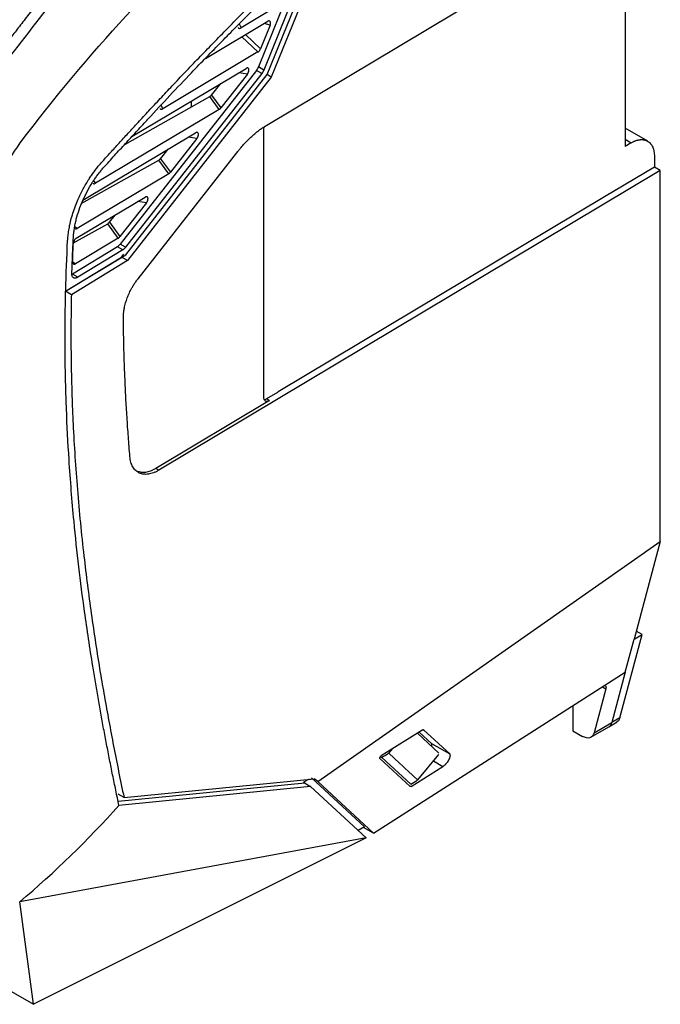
# Model space of a CAD drawing. Extents: x 86 to 639, y 68 to 658.
# Tile 17 of 66: x 562 to 639, y 68 to 185. Entities that reach past the tile are written whole.
import ezdxf

# ---------------------------------------------------------------- set-up
doc = ezdxf.new("R2010")
doc.units = 0
doc.layers.get('0').update_dxf_attribs({"linetype": 'CONTINUOUS'})

msp = doc.modelspace()

# ---------------------------------------------------------------- linework, layer by layer
at = {"color": 7, "linetype": 'CONTINUOUS'}
for p, q in [((591.69, 172.48), (635.14, 198.45)), ((634.43, 198.03), (634.43, 169.94)), ((595.17, 190.5), (590.69, 179.41)), ((591.74, 178.51), (596.89, 191.27)), ((597.47, 191.19), (592.23, 178.2)), ((595.83, 190.17), (591.34, 179.04)), ((592.81, 186.58), (588.62, 184.07)), ((584.39, 180.43), (591.8, 184.86)), ((592.09, 184.41), (590.94, 181.58)), ((590.64, 181.2), (579.3, 174.41)), ((590.45, 179), (574.22, 158.28)), ((591.1, 178.62), (574.86, 157.9)), ((575.61, 171.1), (589.22, 179.24)), ((589.38, 178.57), (586.21, 174.53)), ((591.1, 178.62), (590.45, 179)), ((591.34, 179.04), (590.69, 179.41)), ((574.89, 157.01), (591.74, 178.51)), ((592.23, 178.2), (575.08, 156.31)), ((585.1, 176.05), (586.23, 177.45)), ((592.23, 178.2), (591.73, 178.5)), ((574.76, 170.18), (584.9, 175.88)), ((582.71, 174.65), (582.71, 175.35)), ((586.02, 174.35), (584.9, 175.88)), ((585.1, 176.05), (586.21, 174.53)), ((586.02, 174.35), (571.26, 165.53)), ((569.76, 163.53), (583.21, 171.56)), ((591.33, 140.01), (591.33, 171.86)), ((637.13, 170.55), (634.43, 172.1)), ((583.36, 170.89), (580.2, 166.85)), ((635.15, 170.36), (634.43, 169.94)), ((576.34, 154.14), (588.22, 169.31)), ((579.01, 168.47), (579.92, 169.6)), ((569.58, 163.11), (578.82, 168.3)), ((580, 166.67), (578.82, 168.3)), ((579.01, 168.47), (580.2, 166.85)), ((637.9, 168.74), (637.9, 167.45)), ((638.61, 167.05), (578.83, 131.31)), ((637.9, 167.45), (631.96, 163.9)), ((638.61, 167.05), (637.9, 167.45)), ((638.61, 122.79), (638.61, 167.05)), ((580, 166.67), (569.1, 160.15)), ((568.98, 158.97), (577.19, 163.88)), ((631.96, 163.9), (593.06, 140.65)), ((577.34, 163.21), (574.18, 159.17)), ((572.93, 160.89), (573.62, 161.75)), ((568.64, 158.42), (572.73, 160.71)), ((573.98, 158.99), (572.73, 160.71)), ((572.93, 160.89), (574.18, 159.17)), ((573.98, 158.99), (568.89, 155.94)), ((573.88, 157.97), (568.52, 154.71)), ((574.52, 157.59), (569.15, 154.32)), ((574.52, 157.59), (573.88, 157.97)), ((574.86, 157.9), (574.22, 158.28)), ((567.68, 152.65), (574.37, 156.72)), ((567.71, 152.65), (574.89, 157.01)), ((575.08, 156.31), (568.39, 152.24)), ((574.37, 156.72), (574.65, 157.08)), ((575.08, 156.31), (574.37, 156.72)), ((569.15, 154.32), (568.52, 154.71)), ((567.72, 152.72), (567.71, 152.65)), ((568.39, 152.24), (567.68, 152.65)), ((591.51, 139.76), (591.67, 139.81)), ((592.95, 140.58), (591.67, 139.81)), ((592.03, 139.61), (591.67, 139.81)), ((592.95, 140.58), (593.06, 140.65)), ((592.03, 139.61), (578.47, 131.51)), ((578.83, 131.31), (578.47, 131.51)), ((597.77, 94.17), (638.61, 122.79)), ((638.61, 122.79), (635.49, 111.15)), ((633.8, 101.79), (636.46, 111.72)), ((635.49, 111.15), (636.46, 111.72)), ((636.46, 111.72), (635.75, 112.13)), ((634.44, 107.23), (635.49, 111.15)), ((604.42, 88.01), (634.44, 107.23)), ((634.44, 107.23), (632.83, 101.2)), ((632.12, 105.25), (630.71, 99.98)), ((628.18, 103.22), (628.18, 100.23)), ((630.71, 99.98), (632.83, 101.2)), ((632.47, 100.69), (633.45, 101.28)), ((633.8, 101.79), (632.83, 101.2)), ((610.29, 100.34), (605.34, 97.24)), ((612.22, 97.57), (609.65, 99.94)), ((611.32, 98.73), (609.86, 100.08)), ((613.52, 97.46), (610.38, 100.36)), ((628.18, 100.23), (629.34, 99.56)), ((630.34, 99.46), (632.46, 100.68)), ((611.32, 98.73), (613.52, 97.46)), ((606.25, 97.55), (606.72, 98.11)), ((608.8, 93.59), (605.17, 96.94)), ((605.28, 97.11), (605.42, 97.03)), ((608.86, 93.85), (605.42, 97.03)), ((612.18, 97.38), (609.68, 94.36)), ((608.89, 93.6), (612.68, 95.98)), ((518.08, 94.05), (563.89, 67.6)), ((596.22, 93.99), (573.97, 91.79)), ((574.67, 92.26), (597.35, 94.51)), ((596.75, 94.45), (596.08, 94.09)), ((596.22, 93.99), (596.08, 94.09)), ((596.17, 94.01), (596.92, 93.58)), ((603.33, 88.77), (597.04, 94.6)), ((597.77, 94.17), (597.35, 94.51)), ((597.77, 94.17), (604.42, 88.01)), ((596.92, 93.58), (574.07, 91.32)), ((596.92, 93.58), (603.54, 87.45)), ((574.67, 92.26), (573.96, 92.67)), ((603.33, 88.77), (602.58, 88.34)), ((604.42, 88.01), (603.22, 88.71)), ((603.54, 87.45), (562.23, 79.82)), ((603.54, 87.45), (563.89, 67.6)), ((563.89, 67.6), (562.23, 79.82))]:
    msp.add_line(p, q, dxfattribs=at)
at = {"color": 8, "linetype": 'CONTINUOUS'}
for p, q in [((588.4, 184.55), (588.62, 184.07)), ((592.09, 184.41), (591.37, 184.61)), ((589.15, 183.28), (590.94, 181.58)), ((590.64, 181.2), (588.72, 183.02)), ((589.38, 178.57), (588.35, 178.72)), ((579.07, 174.84), (579.3, 174.41)), ((583.36, 170.89), (582.33, 171.04)), ((634.43, 170.78), (635.15, 170.36)), ((571.04, 165.82), (571.26, 165.53)), ((577.34, 163.21), (576.32, 163.36)), ((568.76, 160.43), (569.1, 160.15)), ((568.54, 156.21), (568.89, 155.94)), ((631.71, 105.48), (632.12, 105.25)), ((610.38, 100.36), (610.38, 100.36)), ((611.55, 96.63), (612.68, 95.98))]:
    msp.add_line(p, q, dxfattribs=at)
at = {"color": 7, "linetype": 'CONTINUOUS', "flags": 128}
msp.add_lwpolyline([(606.25, 97.55), (607.53, 96.36), (607.88, 96.03), (607.98, 95.94), (608.03, 95.89), (608.21, 95.72), (608.55, 95.41), (609.68, 94.36)], dxfattribs=at)
at = {"color": 8, "linetype": 'CONTINUOUS'}
msp.add_arc((632.04, 101.37), 0.806, 301.6346, 348.1566, dxfattribs=at)
at = {"color": 7, "linetype": 'CONTINUOUS'}
for points, knots in [([(586.28, 209.34), (584.97, 208.14), (583.68, 206.9), (580.62, 203.87), (575.85, 198.91), (566.55, 188.04), (559.31, 178.39), (553.89, 170.85), (552.86, 169.41), (551.84, 167.96)], [0.006079, 0.006079, 0.006079, 0.006079, 0.579526, 0.579526, 1.370109, 2.734139, 4.938381, 4.938381, 5.45612, 5.45612, 5.45612, 5.45612]), ([(562.3, 170.34), (562.3, 170.34), (562.3, 170.34), (566.32, 175.71), (573.18, 183.86), (581.97, 192.95), (586.38, 197.23), (588, 198.78)], [0.523791, 0.523791, 0.523791, 0.523791, 0.523817, 0.523817, 2.72806, 4.09209, 4.882655, 4.882655, 4.882655, 4.882655]), ([(567.89, 191.42), (567.64, 191.11), (567.15, 190.51), (566.42, 189.61), (565.72, 188.74), (565.05, 187.9), (564.4, 187.08), (563.78, 186.29), (563.18, 185.53), (562.61, 184.79), (562.07, 184.08), (561.55, 183.41), (561.05, 182.76), (560.58, 182.13), (560.13, 181.54), (559.7, 180.98), (558.98, 180.02), (557.94, 178.62), (556.55, 176.75), (555.12, 174.79), (553.64, 172.74), (552.11, 170.61), (551.08, 169.16), (550.55, 168.42)], [0, 0, 0, 0, 0.0420064, 0.0826574, 0.1219544, 0.1598985, 0.1964906, 0.2317316, 0.2656221, 0.2981624, 0.3293529, 0.3591937, 0.3876851, 0.414827, 0.4406195, 0.4650626, 0.4881562, 0.565624, 0.6462287, 0.7299708, 0.8168491, 0.9068606, 1, 1, 1, 1]), ([(572.13, 168.17), (572.44, 168.51), (573.08, 169.23), (574.1, 170.34), (575.2, 171.55), (576.38, 172.83), (577.65, 174.21), (579.01, 175.66), (580.45, 177.2), (581.98, 178.81), (583.6, 180.5), (585.31, 182.26), (587.1, 184.1), (588.99, 186), (590.97, 187.97), (592.33, 189.29), (593.02, 189.97)], [0, 0, 0, 0, 0.045352, 0.094717, 0.148097, 0.20549, 0.266895, 0.332312, 0.40174, 0.475177, 0.552622, 0.634076, 0.719537, 0.809009, 0.902494, 1, 1, 1, 1]), ([(572.4, 167.59), (572.83, 168.07), (573.7, 169.03), (574.99, 170.44), (576.26, 171.83), (577.98, 173.69), (580.12, 175.99), (582.45, 178.44), (584.5, 180.58), (586.28, 182.41), (588.05, 184.2), (589.79, 185.95), (591.51, 187.65), (592.66, 188.77), (593.23, 189.32)], [0, 0, 0, 0, 0.063836, 0.126757, 0.188766, 0.249862, 0.376518, 0.499995, 0.586354, 0.671492, 0.755418, 0.83814, 0.919664, 1, 1, 1, 1]), ([(592.09, 184.41), (592.09, 184.43), (592.11, 184.47), (592.13, 184.53), (592.14, 184.59), (592.14, 184.64), (592.14, 184.68), (592.14, 184.72), (592.13, 184.76), (592.12, 184.79), (592.11, 184.81), (592.08, 184.87), (591.98, 184.94), (591.86, 184.9), (591.8, 184.86), (591.8, 184.86)], [0, 0, 0, 0, 0.067175, 0.130551, 0.190127, 0.245905, 0.297885, 0.34607, 0.390462, 0.431064, 0.467881, 0.50092, 0.757994, 0.998548, 1, 1, 1, 1]), ([(588.29, 184.1), (588.29, 184.1), (588.3, 184.07), (588.33, 184.04), (588.39, 184.01), (588.49, 184), (588.57, 184.05), (588.62, 184.07)], [0, 0, 0, 0, 0.064937, 0.22351, 0.379801, 0.683474, 1, 1, 1, 1]), ([(590.64, 181.2), (590.64, 181.2), (590.67, 181.21), (590.73, 181.26), (590.81, 181.34), (590.89, 181.45), (590.92, 181.53), (590.94, 181.58)], [0, 0, 0, 0, 0.002917, 0.237978, 0.500999, 0.694619, 1, 1, 1, 1]), ([(589.38, 178.57), (589.39, 178.59), (589.42, 178.62), (589.46, 178.68), (589.49, 178.74), (589.51, 178.8), (589.53, 178.85), (589.54, 178.9), (589.55, 178.94), (589.56, 178.98), (589.57, 179.02), (589.57, 179.1), (589.55, 179.2), (589.48, 179.28), (589.4, 179.3), (589.32, 179.29), (589.25, 179.26), (589.22, 179.24)], [0, 0, 0, 0, 0.055288, 0.107627, 0.157022, 0.203478, 0.247, 0.287595, 0.325271, 0.360041, 0.391919, 0.420922, 0.566994, 0.710614, 0.799857, 0.896183, 1, 1, 1, 1]), ([(591.34, 179.04), (591.33, 179.01), (591.3, 178.95), (591.26, 178.87), (591.21, 178.78), (591.15, 178.7), (591.12, 178.65), (591.1, 178.62)], [0, 0, 0, 0, 0.20208, 0.401223, 0.599316, 0.798278, 1, 1, 1, 1]), ([(585.1, 176.05), (585.09, 176.03), (585.06, 176), (585.01, 175.96), (584.97, 175.92), (584.94, 175.9), (584.92, 175.88), (584.9, 175.88)], [0, 0, 0, 0, 0.244254, 0.466368, 0.666351, 0.84422, 1, 1, 1, 1]), ([(578.98, 174.44), (578.98, 174.44), (579, 174.39), (579.06, 174.36), (579.17, 174.35), (579.26, 174.39), (579.3, 174.41)], [0, 0, 0, 0, 0.047133, 0.363516, 0.676556, 1, 1, 1, 1]), ([(586.02, 174.35), (586.03, 174.36), (586.06, 174.37), (586.1, 174.41), (586.16, 174.46), (586.19, 174.5), (586.21, 174.53)], [0, 0, 0, 0, 0.1811949, 0.4082622, 0.6812035, 1, 1, 1, 1]), ([(583.36, 170.89), (583.38, 170.91), (583.4, 170.94), (583.44, 171), (583.47, 171.06), (583.49, 171.12), (583.51, 171.17), (583.53, 171.22), (583.54, 171.26), (583.54, 171.3), (583.55, 171.34), (583.55, 171.42), (583.53, 171.52), (583.46, 171.6), (583.38, 171.62), (583.3, 171.61), (583.24, 171.58), (583.21, 171.56)], [0, 0, 0, 0, 0.0552876, 0.1076271, 0.1570224, 0.2034781, 0.2469997, 0.2875945, 0.3252712, 0.360041, 0.3919184, 0.4209222, 0.5669869, 0.7106104, 0.7998743, 0.8962007, 1, 1, 1, 1]), ([(588.22, 169.31), (588.28, 169.39), (588.42, 169.56), (588.62, 169.8), (588.82, 170.04), (589.03, 170.27), (589.24, 170.49), (589.46, 170.71), (589.67, 170.92), (589.94, 171.17), (590.25, 171.44), (590.6, 171.73), (590.96, 172), (591.33, 172.25), (591.57, 172.4), (591.69, 172.48)], [0, 0, 0, 0, 0.062749, 0.125293, 0.187699, 0.250035, 0.312367, 0.374764, 0.437291, 0.500017, 0.600238, 0.700072, 0.799793, 0.899677, 1, 1, 1, 1]), ([(591.33, 171.86), (591.33, 171.97), (591.34, 172.11), (591.4, 172.24), (591.41, 172.26)], [0, 0, 0, 0, 0.854689, 1, 1, 1, 1]), ([(635.15, 170.36), (635.2, 170.39), (635.29, 170.44), (635.42, 170.51), (635.56, 170.57), (635.69, 170.62), (635.81, 170.66), (635.93, 170.69), (636.04, 170.72), (636.15, 170.73), (636.26, 170.74), (636.36, 170.75), (636.45, 170.75), (636.54, 170.74), (636.63, 170.73), (636.71, 170.71), (636.78, 170.69), (636.85, 170.67), (636.92, 170.65), (636.98, 170.62), (637.04, 170.59), (637.15, 170.53), (637.29, 170.43), (637.46, 170.26), (637.59, 170.07), (637.71, 169.84), (637.8, 169.59), (637.86, 169.33), (637.9, 169.04), (637.9, 168.84), (637.9, 168.74)], [0, 0, 0, 0, 0.032413, 0.064046, 0.094899, 0.124973, 0.154266, 0.18278, 0.210514, 0.237468, 0.263642, 0.289036, 0.31365, 0.337484, 0.360538, 0.382813, 0.404307, 0.425022, 0.444956, 0.464111, 0.482485, 0.50008, 0.565518, 0.630114, 0.693868, 0.756778, 0.818847, 0.880073, 0.940458, 1, 1, 1, 1]), ([(567.95, 158.71), (567.96, 158.8), (567.97, 158.98), (568, 159.28), (568.03, 159.6), (568.08, 159.94), (568.15, 160.31), (568.23, 160.71), (568.43, 161.54), (568.74, 162.53), (569.26, 163.78), (569.79, 164.86), (570.34, 165.81), (570.79, 166.48), (571.1, 166.92), (571.43, 167.35), (571.77, 167.77), (572.01, 168.03), (572.13, 168.17)], [0, 0, 0, 0, 0.028986, 0.06022, 0.093704, 0.12944, 0.167428, 0.20767, 0.250163, 0.419635, 0.499968, 0.624874, 0.749847, 0.798286, 0.847521, 0.897551, 0.948376, 1, 1, 1, 1]), ([(579.01, 168.47), (579, 168.45), (578.97, 168.42), (578.93, 168.38), (578.89, 168.34), (578.85, 168.32), (578.83, 168.3), (578.82, 168.3)], [0, 0, 0, 0, 0.244254, 0.466368, 0.666351, 0.84422, 1, 1, 1, 1]), ([(568.63, 159.06), (568.64, 159.15), (568.65, 159.33), (568.67, 159.59), (568.71, 159.86), (568.75, 160.14), (568.79, 160.41), (568.85, 160.69), (568.91, 160.97), (569.05, 161.53), (569.3, 162.38), (569.75, 163.5), (570.28, 164.61), (570.79, 165.46), (571.19, 166.07), (571.48, 166.47), (571.77, 166.86), (572.08, 167.24), (572.29, 167.47), (572.4, 167.59)], [0, 0, 0, 0, 0.031546, 0.062994, 0.094382, 0.125749, 0.157134, 0.188576, 0.220113, 0.251783, 0.375696, 0.499886, 0.624061, 0.748034, 0.798658, 0.849007, 0.899241, 0.949519, 1, 1, 1, 1]), ([(580, 166.67), (580.01, 166.68), (580.04, 166.69), (580.09, 166.73), (580.14, 166.78), (580.18, 166.82), (580.2, 166.85)], [0, 0, 0, 0, 0.1811937, 0.4082607, 0.6812023, 1, 1, 1, 1]), ([(570.98, 165.53), (570.98, 165.53), (570.99, 165.5), (571.05, 165.48), (571.15, 165.47), (571.23, 165.51), (571.26, 165.53)], [0, 0, 0, 0, 0.0146144, 0.3437202, 0.6691674, 1, 1, 1, 1]), ([(577.34, 163.21), (577.36, 163.23), (577.39, 163.26), (577.42, 163.32), (577.45, 163.38), (577.48, 163.44), (577.5, 163.49), (577.51, 163.54), (577.52, 163.58), (577.53, 163.63), (577.53, 163.66), (577.53, 163.74), (577.51, 163.84), (577.45, 163.92), (577.36, 163.94), (577.28, 163.93), (577.22, 163.9), (577.19, 163.88)], [0, 0, 0, 0, 0.055288, 0.107627, 0.157022, 0.203478, 0.247, 0.287595, 0.325271, 0.360041, 0.391918, 0.420922, 0.566989, 0.710612, 0.799869, 0.896195, 1, 1, 1, 1]), ([(568.83, 160.14), (568.85, 160.13), (568.89, 160.11), (568.95, 160.1), (569.02, 160.11), (569.07, 160.14), (569.1, 160.15)], [0, 0, 0, 0, 0.249635, 0.493897, 0.747445, 1, 1, 1, 1]), ([(572.93, 160.89), (572.91, 160.87), (572.88, 160.84), (572.84, 160.79), (572.8, 160.76), (572.76, 160.73), (572.74, 160.72), (572.73, 160.71)], [0, 0, 0, 0, 0.244254, 0.466368, 0.666351, 0.84422, 1, 1, 1, 1]), ([(568.45, 154.75), (568.46, 155.11), (568.49, 155.82), (568.53, 156.9), (568.58, 157.98), (568.62, 158.7), (568.63, 159.06)], [0, 0, 0, 0, 0.250005, 0.5, 0.749995, 1, 1, 1, 1]), ([(568.98, 158.97), (568.96, 158.96), (568.93, 158.94), (568.88, 158.9), (568.83, 158.85), (568.78, 158.79), (568.74, 158.72), (568.69, 158.64), (568.66, 158.55), (568.64, 158.46), (568.63, 158.4), (568.63, 158.38)], [0, 0, 0, 0, 0.0926136, 0.1898407, 0.2909557, 0.3949926, 0.5007963, 0.6170248, 0.7483674, 0.8775586, 1, 1, 1, 1]), ([(573.98, 158.99), (574, 159), (574.02, 159.02), (574.07, 159.05), (574.12, 159.1), (574.16, 159.14), (574.18, 159.17)], [0, 0, 0, 0, 0.181194, 0.408261, 0.681202, 1, 1, 1, 1]), ([(568.54, 156.17), (568.55, 156.53), (568.58, 157.27), (568.61, 158.01), (568.63, 158.38)], [0, 0, 0, 0, 0.5, 1, 1, 1, 1]), ([(574.86, 157.9), (574.84, 157.88), (574.8, 157.82), (574.73, 157.75), (574.66, 157.69), (574.59, 157.63), (574.54, 157.6), (574.52, 157.59)], [0, 0, 0, 0, 0.202325, 0.401376, 0.599254, 0.798093, 1, 1, 1, 1]), ([(568.54, 156.17), (568.54, 156.15), (568.54, 156.11), (568.55, 156.06), (568.56, 156.01), (568.59, 155.96), (568.65, 155.9), (568.72, 155.89), (568.8, 155.9), (568.85, 155.92), (568.87, 155.93), (568.89, 155.94)], [0, 0, 0, 0, 0.080615, 0.164929, 0.252417, 0.372197, 0.499909, 0.746701, 0.871913, 0.937171, 1, 1, 1, 1]), ([(569.15, 154.32), (569.13, 154.31), (569.09, 154.29), (569.02, 154.26), (568.96, 154.24), (568.91, 154.22), (568.83, 154.22), (568.74, 154.22), (568.64, 154.26), (568.56, 154.33), (568.49, 154.45), (568.45, 154.58), (568.45, 154.7), (568.45, 154.75)], [0, 0, 0, 0, 0.055588, 0.110486, 0.16513, 0.219964, 0.275428, 0.384259, 0.49339, 0.618684, 0.744315, 0.871909, 1, 1, 1, 1]), ([(574.6, 149.53), (574.6, 149.59), (574.6, 149.71), (574.61, 149.89), (574.62, 150.08), (574.65, 150.27), (574.67, 150.46), (574.73, 150.79), (574.85, 151.26), (575.05, 151.86), (575.3, 152.47), (575.57, 152.99), (575.83, 153.43), (576.07, 153.8), (576.25, 154.03), (576.34, 154.14)], [0, 0, 0, 0, 0.0418321, 0.0834964, 0.1250737, 0.166645, 0.2082919, 0.250095, 0.3750099, 0.5000297, 0.6249447, 0.7499645, 0.8333483, 0.9164766, 1, 1, 1, 1]), ([(574.07, 91.32), (573.94, 91.92), (573.69, 93.14), (573.31, 94.96), (572.95, 96.79), (572.59, 98.63), (572.24, 100.48), (571.9, 102.33), (571.57, 104.2), (571.25, 106.07), (570.69, 109.47), (569.74, 115.77), (568.77, 123.97), (568.12, 132.09), (567.84, 137.38), (567.73, 140.96), (567.67, 143.27), (567.65, 145.59), (567.64, 147.93), (567.66, 150.28), (567.7, 151.86), (567.71, 152.65)], [0, 0, 0, 0, 0.0318897, 0.0637804, 0.0956713, 0.1275617, 0.1594511, 0.1913391, 0.2232255, 0.25511, 0.2869926, 0.396247, 0.5728626, 0.6908157, 0.7865121, 0.8220971, 0.8576797, 0.8932603, 0.9288397, 0.964419, 1, 1, 1, 1]), ([(568.39, 152.24), (568.38, 151.85), (568.37, 151.06), (568.35, 149.88), (568.34, 148.71), (568.34, 147.52), (568.34, 146.34), (568.35, 145.16), (568.37, 143.98), (568.39, 142.79), (568.42, 141.6), (568.45, 140.41), (568.49, 139.22), (568.54, 138.03), (568.7, 134.6), (569.07, 128.89), (569.82, 121.36), (570.75, 114.1), (571.6, 108.54), (572.33, 104.29), (572.86, 101.36), (573.43, 98.38), (574.03, 95.33), (574.45, 93.3), (574.67, 92.26)], [0, 0, 0, 0, 0.018089, 0.036255, 0.0545, 0.072824, 0.091228, 0.109713, 0.128278, 0.146926, 0.165656, 0.18447, 0.203368, 0.222351, 0.241419, 0.368084, 0.499751, 0.615529, 0.736478, 0.786518, 0.837886, 0.890587, 0.944624, 1, 1, 1, 1]), ([(575.37, 132.94), (575.34, 133.34), (575.27, 134.12), (575.19, 135.3), (575.1, 136.47), (575.03, 137.64), (574.95, 138.81), (574.89, 139.97), (574.82, 141.45), (574.74, 143.23), (574.67, 145.34), (574.62, 147.43), (574.61, 148.83), (574.6, 149.53)], [0, 0, 0, 0, 0.072672, 0.144927, 0.216766, 0.288192, 0.359207, 0.429814, 0.500014, 0.626713, 0.752268, 0.876691, 1, 1, 1, 1]), ([(592.03, 139.61), (592, 139.6), (591.96, 139.57), (591.89, 139.55), (591.82, 139.53), (591.74, 139.51), (591.64, 139.51), (591.53, 139.55), (591.44, 139.63), (591.38, 139.73), (591.34, 139.86), (591.33, 139.96), (591.33, 140.01)], [0, 0, 0, 0, 0.062924, 0.125198, 0.187427, 0.250218, 0.375005, 0.500147, 0.624933, 0.750075, 0.87477, 1, 1, 1, 1]), ([(578.83, 131.31), (578.78, 131.28), (578.67, 131.22), (578.51, 131.13), (578.35, 131.06), (578.14, 130.98), (577.88, 130.89), (577.57, 130.83), (577.28, 130.81), (576.91, 130.83), (576.48, 130.95), (576.12, 131.2), (575.87, 131.47), (575.72, 131.71), (575.59, 131.97), (575.49, 132.27), (575.41, 132.59), (575.38, 132.83), (575.37, 132.94)], [0, 0, 0, 0, 0.031313, 0.06255, 0.093777, 0.125062, 0.187539, 0.250091, 0.312569, 0.375121, 0.500016, 0.624912, 0.687389, 0.749941, 0.812419, 0.874971, 0.937429, 1, 1, 1, 1]), ([(578.47, 131.51), (578.04, 131.3), (577.24, 130.9), (576.6, 131.08), (576.31, 131.15)], [0, 0, 0, 0, 0.543454, 1, 1, 1, 1]), ([(631.96, 105.65), (631.99, 105.65), (632.07, 105.63), (632.13, 105.54), (632.15, 105.4), (632.13, 105.3), (632.12, 105.25)], [0, 0, 0, 0, 0.193145, 0.530243, 0.764388, 1, 1, 1, 1]), ([(633.8, 101.79), (633.75, 101.65), (633.67, 101.43), (633.5, 101.34), (633.44, 101.31)], [0, 0, 0, 0, 0.639875, 1, 1, 1, 1]), ([(610.29, 100.34), (610.3, 100.35), (610.32, 100.36), (610.35, 100.37), (610.37, 100.37), (610.38, 100.36), (610.38, 100.36)], [0, 0, 0, 0, 0.247898, 0.499314, 0.749862, 1, 1, 1, 1]), ([(630.71, 99.98), (630.63, 99.68), (630.45, 99.47), (629.96, 99.32), (629.65, 99.38), (629.34, 99.56)], [0, 0, 0, 0, 0.5, 0.5, 1, 1, 1, 1]), ([(611.35, 98.38), (611.36, 98.41), (611.39, 98.51), (611.38, 98.64), (611.34, 98.7), (611.32, 98.73)], [0, 0, 0, 0, 0.1873097, 0.5952616, 1, 1, 1, 1]), ([(605.17, 96.94), (605.17, 96.95), (605.16, 96.95), (605.16, 96.97), (605.16, 97.01), (605.18, 97.06), (605.22, 97.12), (605.25, 97.17), (605.29, 97.21), (605.32, 97.23), (605.34, 97.24)], [0, 0, 0, 0, 0.085753, 0.16981, 0.255225, 0.498008, 0.621977, 0.744899, 0.873179, 1, 1, 1, 1]), ([(612.68, 95.98), (612.7, 95.99), (612.75, 96.02), (612.81, 96.06), (612.88, 96.12), (612.95, 96.18), (613.02, 96.25), (613.13, 96.36), (613.27, 96.54), (613.42, 96.77), (613.51, 96.97), (613.55, 97.11), (613.58, 97.22), (613.58, 97.32), (613.56, 97.41), (613.53, 97.44), (613.52, 97.46)], [0, 0, 0, 0, 0.039406, 0.079967, 0.121545, 0.163969, 0.207039, 0.250537, 0.367537, 0.500175, 0.624855, 0.688246, 0.749826, 0.844102, 0.927367, 1, 1, 1, 1]), ([(608.89, 93.6), (608.88, 93.59), (608.86, 93.58), (608.83, 93.58), (608.81, 93.58), (608.8, 93.58), (608.8, 93.59)], [0, 0, 0, 0, 0.24793, 0.49931, 0.749783, 1, 1, 1, 1])]:
    msp.add_open_spline(points, degree=3, knots=knots, dxfattribs=at)
for points in [[(590.69, 179.41), (590.63, 179.27), (590.55, 179.12), (590.45, 179)], [(559.99, 166.13), (560.55, 167.61), (561.35, 169.07), (562.3, 170.34)], [(567.72, 152.72), (567.77, 154.7), (567.84, 156.69), (567.95, 158.71)], [(574.22, 158.28), (574.12, 158.15), (574, 158.04), (573.88, 157.97)], [(606.25, 97.55), (605.97, 97.37), (605.69, 97.2), (605.42, 97.03)], [(608.86, 93.85), (609.14, 94.02), (609.41, 94.19), (609.68, 94.36)], [(562.23, 79.82), (566.41, 83.34), (570.37, 87.19), (574.07, 91.32)]]:
    msp.add_open_spline(points, degree=3, dxfattribs=at)

doc.saveas('drawing.dxf')
